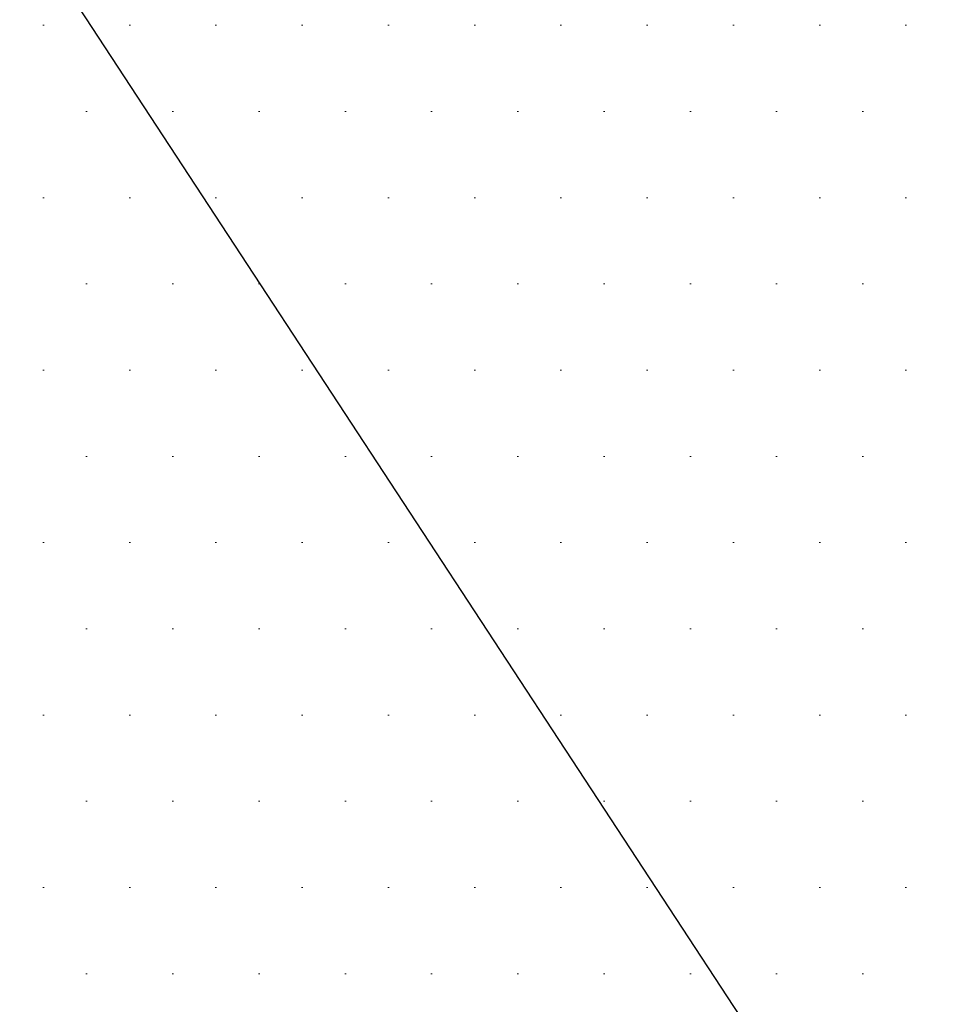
# Model space of a CAD drawing. Header units: metres. Extents: x 7480610 to 7484249, y 5635545 to 5637635.
# Tile 34 of 53: x 7480666.06 to 7480668.72, y 5637424.91 to 5637427.77. Entities that reach past the tile are written whole.
import ezdxf

# ---------------------------------------------------------------- set-up
doc = ezdxf.new("R2010")
doc.units = ezdxf.units.M
doc.header["$MEASUREMENT"] = 0
doc.layers.add('dr_proj_wyp chodnik', color=40, linetype='Continuous', lineweight=20)
doc.layers.add('dr_wymiar', color=4, linetype='Continuous', lineweight=35)
doc.styles.add('WYMIARY', font='ROMANS.shx', dxfattribs={"width": 0.6})
doc.dimstyles.new('dr 1-500', dxfattribs={"dimscale": 5, "dimtxt": 0.2, "dimasz": 0.15, "dimexe": 0.1, "dimexo": 0.1, "dimgap": 0.05, "dimtad": 1, "dimzin": 12, "dimdsep": 46, "dimtxsty": 'WYMIARY', "dimcen": 0.15, "dimclre": 256, "dimaunit": 2, "dimadec": 3, "dimazin": 0, "dimtfac": 1, "dimtmove": 0, "dimatfit": 3, "dimfxl": 10, "dimtolj": 1, "dimtzin": 0, "dimarcsym": 0})

# ---------------------------------------------------------------- blocks, each defined once
blk = doc.blocks.new('*D5')
at = {"layer": 'Defpoints', "color": 0, "lineweight": 70, "transparency": 16777216}
for p in [(7480661.4084, 5637435.1599), (7480670.7242, 5637420.9396), (7480670.7264, 5637420.941)]:
    blk.add_point(p, dxfattribs=at)
at = {"layer": 'dr_wymiar', "lineweight": -2, "transparency": 16777216}
for p, q in [((7480660.9902, 5637434.8858), (7480660.988, 5637434.8844)), ((7480670.3082, 5637420.6669), (7480670.306, 5637420.6655))]:
    blk.add_line(p, q, dxfattribs=at)
at = {"layer": 'dr_wymiar', "color": 0, "lineweight": -2, "transparency": 16777216}
blk.add_line((7480661.8173, 5637434.5311), (7480670.3131, 5637421.5669), dxfattribs=at)
at = {"layer": 'dr_wymiar', "color": 0, "lineweight": 70, "transparency": 16777216}
for points in [[(7480661.9219, 5637434.5996), (7480661.7128, 5637434.4626), (7480661.4062, 5637435.1584)], [(7480670.4176, 5637421.6354), (7480670.2085, 5637421.4983), (7480670.7242, 5637420.9396)]]:
    blk.add_solid(points, dxfattribs=at)
at = {"layer": 'dr_wymiar', "color": 0, "transparency": 16777216, "insert": (7480666.6925, 5637428.4601), "char_height": 1, "attachment_point": 5, "rotation": 303.2377, "style": 'WYMIARY'}
blk.add_mtext('\\A1;17', dxfattribs=at)

msp = doc.modelspace()

# ---------------------------------------------------------------- hatches: boundary and pattern name
at = {"layer": 'dr_proj_wyp chodnik'}
h = msp.add_hatch(dxfattribs=at)
h.set_pattern_fill('DOTS', color=256, scale=4)
h.paths.add_polyline_path([(7480663.7086, 5637436.6672), (7480659.1083, 5637433.6525), (7480668.4263, 5637419.4337), (7480673.0265, 5637422.4483)])

# ---------------------------------------------------------------- dimensions: what is measured, and where the dimension line sits
at = {"layer": 'dr_wymiar'}
dim = msp.add_aligned_dim(p1=(7480661.4084, 5637435.1599), p2=(7480670.7264, 5637420.941), distance=-0.0026, dimstyle='dr 1-500', dxfattribs=at)
dim.commit()
dim.dimension.update_dxf_attribs({"geometry": '*D5', "text_midpoint": (7480666.6925, 5637428.4601)})

doc.saveas('drawing.dxf')
